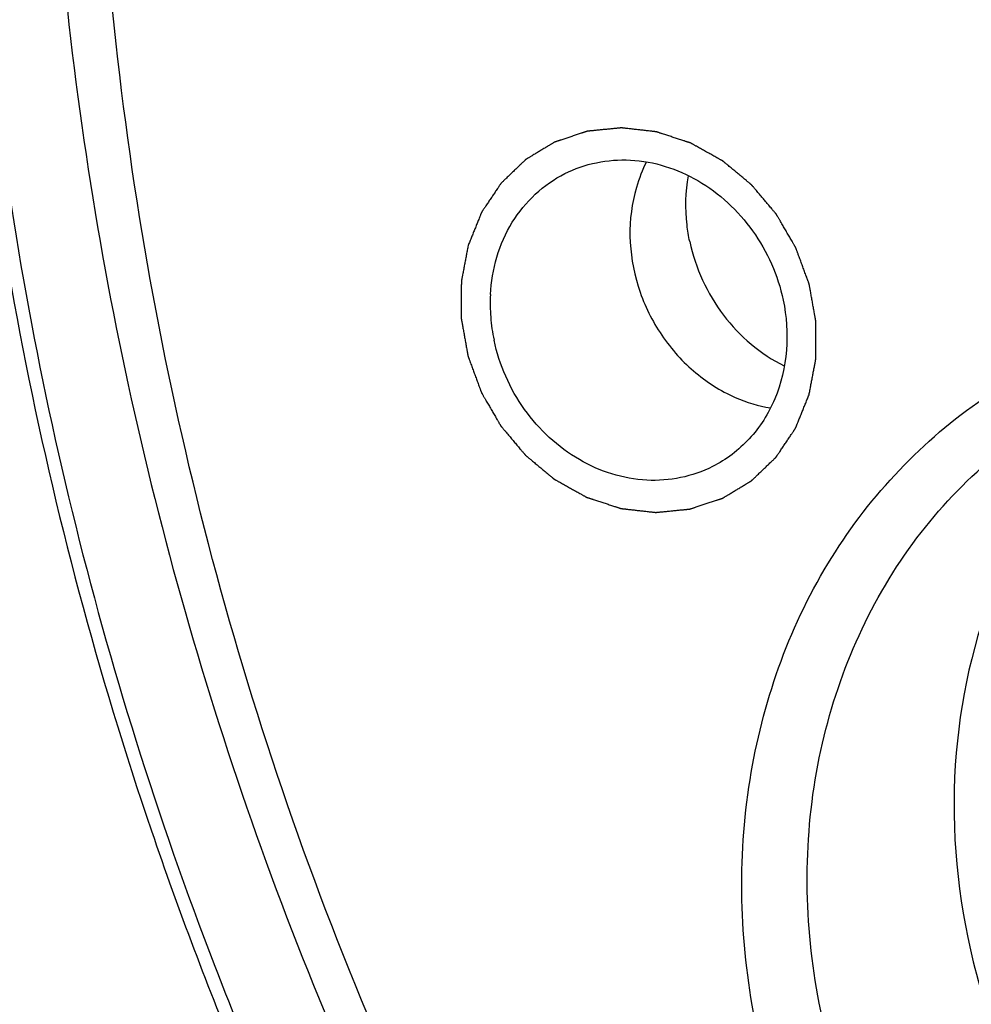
# Model space of a CAD drawing. Header units: millimetres. Extents: x 0 to 420, y 0 to 297.
# Tile 5 of 108: x 31.37 to 38.62, y 38.47 to 45.97. Entities that reach past the tile are written whole.
import ezdxf

# ---------------------------------------------------------------- set-up
doc = ezdxf.new("R2010")
doc.units = ezdxf.units.MM
doc.header["$LTSCALE"] = 23.1
doc.layers.add('NOS-TELESO', color=7, linetype='CONTINUOUS')
doc.layers.add('PRIR-VSTUP', color=7, linetype='CONTINUOUS')

msp = doc.modelspace()

# ---------------------------------------------------------------- linework, layer by layer
at = {"layer": 'NOS-TELESO', "color": 7, "linetype": 'Continuous'}
for points, knots in [([(45.87826, 19.42538), (45.03404, 19.79466), (43.37058, 20.62078), (40.18379, 22.59733), (36.51438, 25.64938), (33.41971, 29.32618), (31.33572, 32.57682), (29.98261, 35.15173), (28.85714, 37.83165), (27.96992, 40.59113), (27.32953, 43.40368), (26.94217, 46.24237), (26.81164, 49.08), (26.93928, 51.88937), (27.32402, 54.64351), (27.96231, 57.31597), (28.84819, 59.88101), (29.97335, 62.31389), (31.32711, 64.59107), (32.8966, 66.69044), (34.66679, 68.59156), (36.62063, 70.27586), (38.73924, 71.72688), (41.00203, 72.93043), (43.387, 73.87478), (45.87089, 74.5508), (48.42954, 74.95202), (51.03808, 75.0747), (53.67121, 74.91786), (56.30358, 74.4832), (58.90952, 73.77526), (60.60256, 73.12954), (61.43632, 72.76483)], [0, 0, 0, 0, 0.031601, 0.063577, 0.1284542, 0.1943246, 0.2275073, 0.2607405, 0.2939514, 0.3270683, 0.360022, 0.392749, 0.4251932, 0.4573079, 0.4890579, 0.5204211, 0.5513897, 0.5819711, 0.6121879, 0.6420782, 0.6716937, 0.7010984, 0.7303659, 0.7595761, 0.7888116, 0.8181536, 0.8476787, 0.8774549, 0.9075391, 0.9379747, 0.9687906, 1, 1, 1, 1]), ([(45.93953, 19.16833), (44.67038, 19.72349), (42.1883, 21.02977), (38.74802, 23.49862), (35.62525, 26.44358), (32.88603, 29.80183), (30.97015, 32.8865), (29.67991, 35.49), (28.56002, 38.16669), (27.48944, 41.62287), (26.87697, 45.17418), (26.67384, 48.02118), (26.66216, 50.83539), (27.00152, 54.30185), (27.97591, 58.30829), (29.49617, 62.0618), (31.20073, 64.92532), (32.79993, 67.00583), (34.10639, 68.45094), (35.51715, 69.77824), (37.02484, 70.98083), (38.62131, 72.05218), (39.73983, 72.67547), (40.3103, 72.96311)], [0, 0, 0, 0, 0.0624995, 0.1260542, 0.1904955, 0.2555886, 0.3210514, 0.3538423, 0.3866093, 0.4518829, 0.5166108, 0.5487059, 0.5805733, 0.6435017, 0.7053117, 0.7659731, 0.825553, 0.8550083, 0.8842623, 0.913349, 0.9423063, 0.9711755, 1, 1, 1, 1]), ([(44.53393, 69.50931), (44.0056, 69.32023), (42.96506, 68.89642), (41.46522, 68.12812), (40.03595, 67.23207), (38.68573, 66.21359), (37.42231, 65.07849), (35.85855, 63.41366), (34.15495, 61.0672), (32.57347, 57.91906), (31.4806, 54.50056), (30.99933, 51.50463), (30.87332, 49.05403), (30.92235, 46.56103), (31.31531, 43.43208), (32.13422, 40.37082), (33.03495, 37.99176), (34.09562, 35.67182), (35.70574, 32.91726), (38.05052, 29.91531), (40.75553, 27.28427), (43.75819, 25.08555), (45.9355, 23.93024), (47.05003, 23.44272)], [0, 0, 0, 0, 0.0289415, 0.057862, 0.0868108, 0.1158362, 0.1449845, 0.1742986, 0.2335218, 0.2937961, 0.355253, 0.4179113, 0.4496873, 0.4817217, 0.5464186, 0.6117817, 0.6446349, 0.6775345, 0.7432627, 0.8086617, 0.8734153, 0.9372584, 1, 1, 1, 1]), ([(42.39423, 68.51223), (41.44021, 68.03119), (39.60292, 66.90504), (37.15269, 64.77839), (35.05375, 62.25705), (33.35112, 59.39622), (32.07954, 56.25707), (31.26478, 52.90676), (30.98097, 50.00792), (30.99074, 47.65454), (31.16061, 45.27373), (31.67278, 42.30395), (32.56806, 39.41372), (33.50456, 37.17534), (34.58353, 34.99816), (36.18569, 32.41861), (38.47636, 29.61027), (41.08778, 27.14754), (43.96471, 25.08297), (46.04035, 23.9906), (47.10168, 23.52634)], [0, 0, 0, 0, 0.0576528, 0.1156569, 0.174328, 0.2339165, 0.2945867, 0.3564056, 0.419343, 0.451215, 0.4833148, 0.548052, 0.613335, 0.6461067, 0.6789023, 0.7443746, 0.809477, 0.8739276, 0.9374915, 1, 1, 1, 1])]:
    msp.add_open_spline(points, degree=3, knots=knots, dxfattribs=at)
at = {"layer": 'PRIR-VSTUP', "color": 7, "linetype": 'Continuous'}
for centre, radius, start, end in [((36.27123, 43.8056), 1.31326, 177.022386, 184.521247), ((36.31931, 43.80892), 1.36145, 184.501066, 191.977285)]:
    msp.add_arc(centre, radius, start, end, dxfattribs=at)
for points, knots in [([(47.39711, 24.47693), (46.25369, 24.97709), (44.024, 26.17608), (40.97539, 28.48283), (38.26477, 31.25556), (35.96399, 34.42056), (34.13277, 37.89461), (32.81922, 41.58652), (32.05806, 45.39955), (31.86995, 49.2337), (32.26095, 52.98826), (33.22227, 56.5641), (34.73035, 59.86601), (36.74698, 62.80501), (39.21954, 65.30077), (42.08246, 67.28436), (45.25646, 68.70058), (47.51364, 69.23859), (48.65762, 69.40403)], [0, 0, 0, 0, 0.0630998, 0.1273716, 0.19259, 0.2584324, 0.3245238, 0.3904662, 0.4558749, 0.5204131, 0.5838244, 0.6459613, 0.706806, 0.7664808, 0.8252419, 0.8834562, 0.941559, 1, 1, 1, 1]), ([(42.44709, 68.41792), (41.52068, 67.91681), (39.74063, 66.75617), (37.37846, 64.59691), (35.36556, 62.06009), (33.1871, 58.22074), (31.54986, 52.73238), (31.46398, 45.7315), (33.21298, 38.79934), (36.65439, 32.48274), (41.51089, 27.28102), (45.52488, 24.78891), (47.62847, 23.86875)], [0, 0, 0, 0, 0.0577404, 0.1158829, 0.1747284, 0.2345109, 0.3570658, 0.4839606, 0.613914, 0.7447713, 0.8741299, 1, 1, 1, 1]), ([(37.38753, 43.111), (37.38969, 43.12238), (37.394, 43.14513), (37.40047, 43.17927), (37.40695, 43.21341), (37.41342, 43.24755), (37.41881, 43.276), (37.42312, 43.29876), (37.42636, 43.31583), (37.42906, 43.33005), (37.43121, 43.34143), (37.43283, 43.34996), (37.43445, 43.3585), (37.4358, 43.36561), (37.43688, 43.3713), (37.43755, 43.37486), (37.43809, 43.3777), (37.43849, 43.37983), (37.43883, 43.38161), (37.43907, 43.38286), (37.43919, 43.38357), (37.43933, 43.3841), (37.43929, 43.38466), (37.43931, 43.3854), (37.4393, 43.38669), (37.43931, 43.38854), (37.43931, 43.39077), (37.43931, 43.39373), (37.43932, 43.39743), (37.43932, 43.40335), (37.43933, 43.41076), (37.43934, 43.41964), (37.43935, 43.42853), (37.43937, 43.44038), (37.43939, 43.45519), (37.43941, 43.47296), (37.43943, 43.49665), (37.43947, 43.52627), (37.4395, 43.55589), (37.43953, 43.57959), (37.43955, 43.59736), (37.43957, 43.61217), (37.43958, 43.62402), (37.43959, 43.6329), (37.4396, 43.64179), (37.43961, 43.64919), (37.43962, 43.65512), (37.43962, 43.65882), (37.43963, 43.66178), (37.43963, 43.664), (37.43963, 43.66585), (37.43964, 43.66715), (37.43963, 43.66789), (37.43966, 43.66844), (37.43953, 43.669), (37.43941, 43.66974), (37.43917, 43.67104), (37.43884, 43.67289), (37.43844, 43.67512), (37.4379, 43.67808), (37.43724, 43.68179), (37.43617, 43.68772), (37.43484, 43.69514), (37.43324, 43.70404), (37.43165, 43.71294), (37.42952, 43.7248), (37.42686, 43.73963), (37.42366, 43.75743), (37.4194, 43.78116), (37.41408, 43.81082), (37.40875, 43.84048), (37.40449, 43.86421), (37.4013, 43.882), (37.39863, 43.89683), (37.3965, 43.9087), (37.39491, 43.9176), (37.39331, 43.9265), (37.39198, 43.93391), (37.39091, 43.93984), (37.39025, 43.94355), (37.38971, 43.94652), (37.38932, 43.94874), (37.38898, 43.95059), (37.38875, 43.95189), (37.38861, 43.95263), (37.38855, 43.95319), (37.38831, 43.95373), (37.38805, 43.95446), (37.38758, 43.95573), (37.38691, 43.95755), (37.38611, 43.95973), (37.38503, 43.96264), (37.3837, 43.96627), (37.38155, 43.97208), (37.37887, 43.97935), (37.37566, 43.98807), (37.37245, 43.99679), (37.36816, 44.00842), (37.3628, 44.02295), (37.35638, 44.04039), (37.34781, 44.06364), (37.33709, 44.09271), (37.32638, 44.12178), (37.31781, 44.14503), (37.31138, 44.16247), (37.30602, 44.17701), (37.30174, 44.18863), (37.29852, 44.19735), (37.29531, 44.20607), (37.29263, 44.21334), (37.29049, 44.21915), (37.28915, 44.22279), (37.28808, 44.22569), (37.28728, 44.22787), (37.2866, 44.22969), (37.28614, 44.23096), (37.28586, 44.23168), (37.28569, 44.23225), (37.28537, 44.23272), (37.285, 44.23339), (37.28433, 44.23454), (37.28337, 44.23619), (37.28222, 44.23816), (37.28069, 44.2408), (37.27877, 44.24409), (37.27571, 44.24936), (37.27188, 44.25595), (37.26729, 44.26385), (37.26269, 44.27176), (37.25656, 44.2823), (37.2489, 44.29547), (37.23971, 44.31128), (37.22746, 44.33236), (37.21214, 44.35871), (37.19682, 44.38506), (37.18456, 44.40614), (37.17537, 44.42195), (37.16771, 44.43512), (37.16158, 44.44566), (37.15699, 44.45357), (37.15239, 44.46147), (37.14856, 44.46806), (37.1455, 44.47333), (37.14358, 44.47662), (37.14205, 44.47926), (37.1409, 44.48123), (37.13994, 44.48288), (37.13928, 44.48404), (37.13889, 44.48469), (37.13863, 44.4852), (37.13823, 44.48562), (37.13776, 44.4862), (37.1369, 44.48721), (37.13568, 44.48866), (37.13422, 44.49039), (37.13227, 44.49271), (37.12984, 44.4956), (37.12594, 44.50023), (37.12107, 44.50602), (37.11522, 44.51297), (37.10938, 44.51991), (37.10159, 44.52917), (37.09184, 44.54075), (37.08015, 44.55464), (37.06457, 44.57316), (37.04508, 44.59631), (37.0256, 44.61946), (37.01001, 44.63798), (36.99832, 44.65187), (36.98858, 44.66345), (36.98078, 44.67271), (36.97494, 44.67965), (36.96909, 44.6866), (36.96422, 44.69239), (36.96033, 44.69702), (36.95789, 44.69991), (36.95594, 44.70222), (36.95448, 44.70396), (36.95326, 44.70541), (36.95241, 44.70642), (36.95192, 44.70699), (36.95158, 44.70746), (36.95112, 44.70779), (36.95056, 44.70827), (36.94955, 44.7091), (36.94812, 44.71029), (36.9464, 44.71172), (36.94411, 44.71363), (36.94125, 44.71602), (36.93667, 44.71983), (36.93094, 44.7246), (36.92407, 44.73032), (36.9172, 44.73604), (36.90803, 44.74367), (36.89658, 44.7532), (36.88284, 44.76464), (36.86451, 44.7799), (36.8416, 44.79897), (36.8187, 44.81804), (36.80037, 44.8333), (36.78663, 44.84474), (36.77517, 44.85428), (36.76601, 44.8619), (36.75914, 44.86763), (36.75227, 44.87335), (36.74654, 44.87811), (36.74196, 44.88193), (36.73909, 44.88431), (36.7368, 44.88622), (36.73509, 44.88765), (36.73365, 44.88884), (36.73265, 44.88968), (36.73208, 44.89015), (36.73167, 44.89054), (36.73116, 44.89078), (36.73052, 44.89115), (36.72938, 44.89177), (36.72776, 44.89268), (36.72582, 44.89377), (36.72322, 44.89521), (36.71998, 44.89702), (36.7148, 44.89992), (36.70831, 44.90353), (36.70053, 44.90788), (36.69276, 44.91222), (36.68238, 44.91801), (36.66942, 44.92524), (36.65386, 44.93392), (36.63312, 44.9455), (36.60719, 44.95997), (36.58126, 44.97444), (36.56052, 44.98602), (36.54496, 44.9947), (36.53199, 45.00194), (36.52162, 45.00773), (36.51384, 45.01207), (36.50606, 45.01641), (36.49958, 45.02003), (36.4944, 45.02292), (36.49115, 45.02473), (36.48856, 45.02618), (36.48662, 45.02727), (36.485, 45.02817), (36.48386, 45.02881), (36.48321, 45.02916), (36.48273, 45.02947), (36.48222, 45.02959), (36.48154, 45.02983), (36.48036, 45.0302), (36.47867, 45.03076), (36.47664, 45.03142), (36.47393, 45.0323), (36.47055, 45.0334), (36.46514, 45.03517), (36.45838, 45.03737), (36.45026, 45.04001), (36.44214, 45.04266), (36.43132, 45.04618), (36.41779, 45.05059), (36.40156, 45.05588), (36.37991, 45.06293), (36.35285, 45.07175), (36.3258, 45.08056), (36.30415, 45.08761), (36.28792, 45.0929), (36.27439, 45.09731), (36.26356, 45.10084), (36.25545, 45.10348), (36.24733, 45.10612), (36.24057, 45.10833), (36.23515, 45.11009), (36.23177, 45.11119), (36.22907, 45.11207), (36.22704, 45.11274), (36.22535, 45.11328), (36.22416, 45.11368), (36.22348, 45.11388), (36.22298, 45.11409), (36.22246, 45.11411), (36.22177, 45.1142), (36.22056, 45.11433), (36.21884, 45.11453), (36.21677, 45.11476), (36.21401, 45.11507), (36.21056, 45.11546), (36.20504, 45.11609), (36.19815, 45.11687), (36.18987, 45.1178), (36.18159, 45.11874), (36.17056, 45.11999), (36.15676, 45.12155), (36.14021, 45.12342), (36.11814, 45.12592), (36.09055, 45.12904), (36.06296, 45.13216), (36.04089, 45.13466), (36.02433, 45.13653), (36.01054, 45.13809), (35.9995, 45.13934), (35.99123, 45.14028), (35.98295, 45.14121), (35.97605, 45.14199), (35.97054, 45.14262), (35.96709, 45.14301), (35.96433, 45.14332), (35.96226, 45.14355), (35.96053, 45.14375), (35.95933, 45.14389), (35.95864, 45.14395), (35.95812, 45.14405), (35.95761, 45.14396), (35.95694, 45.14391), (35.95575, 45.14378), (35.95406, 45.14362), (35.95203, 45.14342), (35.94932, 45.14315), (35.94594, 45.14281), (35.94052, 45.14227), (35.93376, 45.1416), (35.92564, 45.14079), (35.91751, 45.13998), (35.90669, 45.13891), (35.89315, 45.13756), (35.87691, 45.13595), (35.85525, 45.13379), (35.82818, 45.1311), (35.80111, 45.12841), (35.77945, 45.12626), (35.76321, 45.12464), (35.74968, 45.1233), (35.73885, 45.12222), (35.73073, 45.12142), (35.7226, 45.12061), (35.71584, 45.11994), (35.71042, 45.1194), (35.70704, 45.11906), (35.70433, 45.11879), (35.7023, 45.11859), (35.70061, 45.11842), (35.69942, 45.11831), (35.69875, 45.11823), (35.69824, 45.11822), (35.69776, 45.11802), (35.6971, 45.11781), (35.69597, 45.11743), (35.69435, 45.1169), (35.6924, 45.11625), (35.68981, 45.11539), (35.68656, 45.11432), (35.68137, 45.11259), (35.67488, 45.11044), (35.66709, 45.10786), (35.65931, 45.10528), (35.64892, 45.10184), (35.63595, 45.09754), (35.62037, 45.09238), (35.59961, 45.0855), (35.57365, 45.0769), (35.54769, 45.0683), (35.52693, 45.06142), (35.51135, 45.05626), (35.49838, 45.05195), (35.48799, 45.04851), (35.48021, 45.04593), (35.47242, 45.04335), (35.46593, 45.0412), (35.46074, 45.03948), (35.4575, 45.03841), (35.4549, 45.03755), (35.45295, 45.0369), (35.45133, 45.03636), (35.45019, 45.03599), (35.44955, 45.03577), (35.44904, 45.03564), (35.44863, 45.03534), (35.44805, 45.03501), (35.44705, 45.03439), (35.44562, 45.03353), (35.4439, 45.03249), (35.4416, 45.0311), (35.43873, 45.02936), (35.43414, 45.02659), (35.42841, 45.02312), (35.42152, 45.01895), (35.41464, 45.01479), (35.40546, 45.00923), (35.39399, 45.00229), (35.38022, 44.99396), (35.36187, 44.98286), (35.33892, 44.96897), (35.31597, 44.95509), (35.29762, 44.94398), (35.28385, 44.93565), (35.27238, 44.92871), (35.2632, 44.92316), (35.25632, 44.91899), (35.24943, 44.91483), (35.2437, 44.91136), (35.23911, 44.90858), (35.23624, 44.90685), (35.23394, 44.90546), (35.23222, 44.90442), (35.23079, 44.90355), (35.22978, 44.90294), (35.22922, 44.90259), (35.22876, 44.90236), (35.22842, 44.90198), (35.22792, 44.90152), (35.22707, 44.90069), (35.22585, 44.89952), (35.22439, 44.89812), (35.22243, 44.89624), (35.21999, 44.8939), (35.21608, 44.89015), (35.2112, 44.88547), (35.20534, 44.87985), (35.19948, 44.87423), (35.19167, 44.86673), (35.1819, 44.85737), (35.17018, 44.84612), (35.15456, 44.83113), (35.13502, 44.8124), (35.11549, 44.79366), (35.09986, 44.77867), (35.08814, 44.76743), (35.07838, 44.75806), (35.07056, 44.75057), (35.0647, 44.74495), (35.05884, 44.73932), (35.05396, 44.73464), (35.05005, 44.73089), (35.04761, 44.72855), (35.04566, 44.72668), (35.04419, 44.72527), (35.04297, 44.7241), (35.04211, 44.72328), (35.04164, 44.72281), (35.04124, 44.72248), (35.04098, 44.72203), (35.04059, 44.72146), (35.03992, 44.72046), (35.03896, 44.71903), (35.0378, 44.71731), (35.03627, 44.71503), (35.03434, 44.71217), (35.03127, 44.70759), (35.02742, 44.70187), (35.02281, 44.69501), (35.0182, 44.68815), (35.01205, 44.679), (35.00436, 44.66756), (34.99513, 44.65383), (34.98283, 44.63553), (34.96746, 44.61265), (34.95208, 44.58978), (34.93978, 44.57148), (34.93055, 44.55775), (34.92286, 44.54631), (34.91671, 44.53716), (34.9121, 44.5303), (34.90749, 44.52344), (34.90364, 44.51772), (34.90057, 44.51314), (34.89864, 44.51028), (34.89711, 44.50799), (34.89595, 44.50628), (34.895, 44.50485), (34.89432, 44.50385), (34.89394, 44.50327), (34.89362, 44.50287), (34.89345, 44.50234), (34.89317, 44.50168), (34.89271, 44.50051), (34.89203, 44.49885), (34.89122, 44.49685), (34.89014, 44.49419), (34.8888, 44.49086), (34.88664, 44.48553), (34.88395, 44.47887), (34.88071, 44.47088), (34.87748, 44.46289), (34.87317, 44.45224), (34.86778, 44.43892), (34.86131, 44.42294), (34.85269, 44.40163), (34.84191, 44.375), (34.82898, 44.34303), (34.81604, 44.31107), (34.80311, 44.27911), (34.79448, 44.2578), (34.79017, 44.24714)], [0, 0, 0, 0, 0.0078125, 0.015625, 0.0234375, 0.03125, 0.0390625, 0.0429688, 0.046875, 0.0507812, 0.0527344, 0.0546875, 0.0566406, 0.0585938, 0.0595703, 0.0605469, 0.0610352, 0.0615234, 0.0620117, 0.0622559, 0.0623779, 0.0625, 0.0626221, 0.0627441, 0.0629883, 0.0634766, 0.0639648, 0.0644531, 0.0654297, 0.0664062, 0.0683594, 0.0703125, 0.0722656, 0.0742188, 0.078125, 0.0820312, 0.0859375, 0.09375, 0.1015625, 0.1054688, 0.109375, 0.1132812, 0.1152344, 0.1171875, 0.1191406, 0.1210938, 0.1220703, 0.1230469, 0.1235352, 0.1240234, 0.1245117, 0.1247559, 0.1248779, 0.125, 0.1251221, 0.1252441, 0.1254883, 0.1259766, 0.1264648, 0.1269531, 0.1279297, 0.1289062, 0.1308594, 0.1328125, 0.1347656, 0.1367188, 0.140625, 0.1445312, 0.1484375, 0.15625, 0.1640625, 0.1679688, 0.171875, 0.1757812, 0.1777344, 0.1796875, 0.1816406, 0.1835938, 0.1845703, 0.1855469, 0.1860352, 0.1865234, 0.1870117, 0.1872559, 0.1873779, 0.1875, 0.1876221, 0.1877441, 0.1879883, 0.1884766, 0.1889648, 0.1894531, 0.1904297, 0.1914062, 0.1933594, 0.1953125, 0.1972656, 0.1992188, 0.203125, 0.2070312, 0.2109375, 0.21875, 0.2265625, 0.2304688, 0.234375, 0.2382812, 0.2402344, 0.2421875, 0.2441406, 0.2460938, 0.2470703, 0.2480469, 0.2485352, 0.2490234, 0.2495117, 0.2497559, 0.2498779, 0.25, 0.2501221, 0.2502441, 0.2504883, 0.2509766, 0.2514648, 0.2519531, 0.2529297, 0.2539062, 0.2558594, 0.2578125, 0.2597656, 0.2617188, 0.265625, 0.2695312, 0.2734375, 0.28125, 0.2890625, 0.2929688, 0.296875, 0.3007812, 0.3027344, 0.3046875, 0.3066406, 0.3085938, 0.3095703, 0.3105469, 0.3110352, 0.3115234, 0.3120117, 0.3122559, 0.3123779, 0.3125, 0.3126221, 0.3127441, 0.3129883, 0.3134766, 0.3139648, 0.3144531, 0.3154297, 0.3164062, 0.3183594, 0.3203125, 0.3222656, 0.3242188, 0.328125, 0.3320312, 0.3359375, 0.34375, 0.3515625, 0.3554688, 0.359375, 0.3632812, 0.3652344, 0.3671875, 0.3691406, 0.3710938, 0.3720703, 0.3730469, 0.3735352, 0.3740234, 0.3745117, 0.3747559, 0.3748779, 0.375, 0.3751221, 0.3752441, 0.3754883, 0.3759766, 0.3764648, 0.3769531, 0.3779297, 0.3789062, 0.3808594, 0.3828125, 0.3847656, 0.3867188, 0.390625, 0.3945312, 0.3984375, 0.40625, 0.4140625, 0.4179688, 0.421875, 0.4257812, 0.4277344, 0.4296875, 0.4316406, 0.4335938, 0.4345703, 0.4355469, 0.4360352, 0.4365234, 0.4370117, 0.4372559, 0.4373779, 0.4375, 0.4376221, 0.4377441, 0.4379883, 0.4384766, 0.4389648, 0.4394531, 0.4404297, 0.4414062, 0.4433594, 0.4453125, 0.4472656, 0.4492188, 0.453125, 0.4570312, 0.4609375, 0.46875, 0.4765625, 0.4804688, 0.484375, 0.4882812, 0.4902344, 0.4921875, 0.4941406, 0.4960938, 0.4970703, 0.4980469, 0.4985352, 0.4990234, 0.4995117, 0.4997559, 0.4998779, 0.5, 0.5001221, 0.5002441, 0.5004883, 0.5009766, 0.5014648, 0.5019531, 0.5029297, 0.5039062, 0.5058594, 0.5078125, 0.5097656, 0.5117188, 0.515625, 0.5195312, 0.5234375, 0.53125, 0.5390625, 0.5429688, 0.546875, 0.5507812, 0.5527344, 0.5546875, 0.5566406, 0.5585938, 0.5595703, 0.5605469, 0.5610352, 0.5615234, 0.5620117, 0.5622559, 0.5623779, 0.5625, 0.5626221, 0.5627441, 0.5629883, 0.5634766, 0.5639648, 0.5644531, 0.5654297, 0.5664062, 0.5683594, 0.5703125, 0.5722656, 0.5742188, 0.578125, 0.5820312, 0.5859375, 0.59375, 0.6015625, 0.6054688, 0.609375, 0.6132812, 0.6152344, 0.6171875, 0.6191406, 0.6210938, 0.6220703, 0.6230469, 0.6235352, 0.6240234, 0.6245117, 0.6247559, 0.6248779, 0.625, 0.6251221, 0.6252441, 0.6254883, 0.6259766, 0.6264648, 0.6269531, 0.6279297, 0.6289062, 0.6308594, 0.6328125, 0.6347656, 0.6367188, 0.640625, 0.6445312, 0.6484375, 0.65625, 0.6640625, 0.6679688, 0.671875, 0.6757812, 0.6777344, 0.6796875, 0.6816406, 0.6835938, 0.6845703, 0.6855469, 0.6860352, 0.6865234, 0.6870117, 0.6872559, 0.6873779, 0.6875, 0.6876221, 0.6877441, 0.6879883, 0.6884766, 0.6889648, 0.6894531, 0.6904297, 0.6914062, 0.6933594, 0.6953125, 0.6972656, 0.6992188, 0.703125, 0.7070312, 0.7109375, 0.71875, 0.7265625, 0.7304688, 0.734375, 0.7382812, 0.7402344, 0.7421875, 0.7441406, 0.7460938, 0.7470703, 0.7480469, 0.7485352, 0.7490234, 0.7495117, 0.7497559, 0.7498779, 0.75, 0.7501221, 0.7502441, 0.7504883, 0.7509766, 0.7514648, 0.7519531, 0.7529297, 0.7539062, 0.7558594, 0.7578125, 0.7597656, 0.7617188, 0.765625, 0.7695312, 0.7734375, 0.78125, 0.7890625, 0.7929688, 0.796875, 0.8007812, 0.8027344, 0.8046875, 0.8066406, 0.8085938, 0.8095703, 0.8105469, 0.8110352, 0.8115234, 0.8120117, 0.8122559, 0.8123779, 0.8125, 0.8126221, 0.8127441, 0.8129883, 0.8134766, 0.8139648, 0.8144531, 0.8154297, 0.8164062, 0.8183594, 0.8203125, 0.8222656, 0.8242188, 0.828125, 0.8320312, 0.8359375, 0.84375, 0.8515625, 0.8554688, 0.859375, 0.8632812, 0.8652344, 0.8671875, 0.8691406, 0.8710938, 0.8720703, 0.8730469, 0.8735352, 0.8740234, 0.8745117, 0.8747559, 0.8748779, 0.875, 0.8751221, 0.8752441, 0.8754883, 0.8759766, 0.8764648, 0.8769531, 0.8779297, 0.8789062, 0.8808594, 0.8828125, 0.8847656, 0.8867188, 0.890625, 0.8945312, 0.8984375, 0.90625, 0.9140625, 0.9179688, 0.921875, 0.9257812, 0.9277344, 0.9296875, 0.9316406, 0.9335938, 0.9345703, 0.9355469, 0.9360352, 0.9365234, 0.9370117, 0.9372559, 0.9373779, 0.9375, 0.9376221, 0.9377441, 0.9379883, 0.9384766, 0.9389648, 0.9394531, 0.9404297, 0.9414062, 0.9433594, 0.9453125, 0.9472656, 0.9492188, 0.953125, 0.9570312, 0.9609375, 0.96875, 0.9765625, 0.984375, 0.9921875, 1, 1, 1, 1]), ([(35.52604, 44.79517), (35.6781, 44.87185), (36.03934, 44.94387), (36.57007, 44.77215), (36.99161, 44.37987), (37.15033, 44.01978), (37.19021, 43.83175)], [0, 0, 0, 0, 0.233193, 0.4782722, 0.7368049, 1, 1, 1, 1]), ([(34.95974, 43.87382), (34.96984, 44.06538), (35.07554, 44.4421), (35.36387, 44.7134), (35.52604, 44.79517)], [0, 0, 0, 0, 0.5136699, 1, 1, 1, 1]), ([(36.47845, 44.27816), (36.46962, 44.31978), (36.4425, 44.48533), (36.44635, 44.65624), (36.46836, 44.77943)], [0, 0, 0, 0, 0.2537232, 1, 1, 1, 1]), ([(36.07159, 44.68944), (36.03699, 44.56748), (36.00448, 44.32215), (36.0676, 43.93246), (36.23721, 43.57356), (36.4965, 43.27674), (36.79498, 43.08801), (37.00255, 43.02569), (37.09322, 43.01031)], [0, 0, 0, 0, 0.1734101, 0.3468202, 0.5202304, 0.6936405, 0.8670506, 1, 1, 1, 1]), ([(36.47845, 44.27816), (36.52112, 44.07695), (36.69584, 43.69359), (37.01829, 43.41972), (37.19842, 43.33035)], [0, 0, 0, 0, 0.5056472, 1, 1, 1, 1]), ([(34.79017, 44.24714), (34.78802, 44.23576), (34.7837, 44.21301), (34.77723, 44.17887), (34.77076, 44.14473), (34.76429, 44.11059), (34.7589, 44.08214), (34.75458, 44.05938), (34.75135, 44.04231), (34.74865, 44.02809), (34.74649, 44.01671), (34.74487, 44.00818), (34.74326, 43.99964), (34.74191, 43.99253), (34.74083, 43.98684), (34.74016, 43.98328), (34.73962, 43.98044), (34.73921, 43.97831), (34.73888, 43.97653), (34.73863, 43.97528), (34.73851, 43.97457), (34.73837, 43.97404), (34.73841, 43.97348), (34.7384, 43.97274), (34.7384, 43.97145), (34.7384, 43.9696), (34.7384, 43.96737), (34.73839, 43.96441), (34.73839, 43.96071), (34.73838, 43.95479), (34.73837, 43.94738), (34.73836, 43.9385), (34.73835, 43.92961), (34.73834, 43.91776), (34.73832, 43.90295), (34.7383, 43.88518), (34.73827, 43.86149), (34.73824, 43.83187), (34.7382, 43.80225), (34.73817, 43.77855), (34.73815, 43.76078), (34.73814, 43.74597), (34.73812, 43.73412), (34.73811, 43.72524), (34.7381, 43.71635), (34.73809, 43.70895), (34.73809, 43.70302), (34.73808, 43.69932), (34.73808, 43.69636), (34.73807, 43.69414), (34.73808, 43.69229), (34.73807, 43.69099), (34.73808, 43.69025), (34.73804, 43.6897), (34.73818, 43.68914), (34.7383, 43.6884), (34.73854, 43.6871), (34.73887, 43.68525), (34.73927, 43.68302), (34.7398, 43.68006), (34.74047, 43.67635), (34.74153, 43.67042), (34.74286, 43.663), (34.74446, 43.6541), (34.74606, 43.6452), (34.74819, 43.63334), (34.75085, 43.61851), (34.75404, 43.60071), (34.7583, 43.57698), (34.76363, 43.54732), (34.76895, 43.51766), (34.77321, 43.49393), (34.77641, 43.47614), (34.77907, 43.46131), (34.7812, 43.44944), (34.7828, 43.44054), (34.7844, 43.43164), (34.78573, 43.42423), (34.78679, 43.4183), (34.78746, 43.41459), (34.78799, 43.41162), (34.78839, 43.4094), (34.78873, 43.40755), (34.78895, 43.40625), (34.7891, 43.40551), (34.78916, 43.40495), (34.7894, 43.40441), (34.78965, 43.40368), (34.79013, 43.40241), (34.79079, 43.40059), (34.7916, 43.39841), (34.79267, 43.3955), (34.79401, 43.39187), (34.79615, 43.38606), (34.79883, 43.37879), (34.80204, 43.37007), (34.80526, 43.36135), (34.80954, 43.34972), (34.8149, 43.33519), (34.82133, 43.31775), (34.8299, 43.2945), (34.84061, 43.26543), (34.85133, 43.23636), (34.8599, 43.21311), (34.86632, 43.19567), (34.87168, 43.18113), (34.87597, 43.16951), (34.87918, 43.16079), (34.88239, 43.15207), (34.88507, 43.1448), (34.88721, 43.13899), (34.88855, 43.13535), (34.88963, 43.13245), (34.89043, 43.13027), (34.8911, 43.12845), (34.89156, 43.12718), (34.89184, 43.12646), (34.89201, 43.12589), (34.89233, 43.12542), (34.8927, 43.12475), (34.89338, 43.1236), (34.89433, 43.12195), (34.89548, 43.11998), (34.89701, 43.11734), (34.89893, 43.11405), (34.90199, 43.10878), (34.90582, 43.10219), (34.91042, 43.09429), (34.91501, 43.08638), (34.92114, 43.07584), (34.9288, 43.06267), (34.93799, 43.04686), (34.95025, 43.02578), (34.96557, 42.99943), (34.98089, 42.97308), (34.99314, 42.952), (35.00233, 42.93619), (35.00999, 42.92302), (35.01612, 42.91248), (35.02072, 42.90457), (35.02531, 42.89667), (35.02914, 42.89008), (35.03221, 42.88481), (35.03412, 42.88152), (35.03565, 42.87888), (35.0368, 42.87691), (35.03776, 42.87526), (35.03843, 42.8741), (35.03882, 42.87345), (35.03908, 42.87294), (35.03947, 42.87252), (35.03995, 42.87194), (35.04081, 42.87093), (35.04202, 42.86948), (35.04348, 42.86775), (35.04543, 42.86543), (35.04787, 42.86254), (35.05176, 42.85791), (35.05663, 42.85212), (35.06248, 42.84517), (35.06833, 42.83823), (35.07612, 42.82897), (35.08586, 42.81739), (35.09755, 42.8035), (35.11314, 42.78498), (35.13262, 42.76183), (35.15211, 42.73868), (35.16769, 42.72016), (35.17938, 42.70627), (35.18913, 42.69469), (35.19692, 42.68543), (35.20277, 42.67849), (35.20861, 42.67154), (35.21348, 42.66575), (35.21738, 42.66112), (35.21981, 42.65823), (35.22176, 42.65592), (35.22322, 42.65418), (35.22444, 42.65273), (35.22529, 42.65172), (35.22579, 42.65115), (35.22613, 42.65068), (35.22658, 42.65035), (35.22715, 42.64987), (35.22815, 42.64904), (35.22958, 42.64785), (35.2313, 42.64642), (35.23359, 42.64451), (35.23645, 42.64212), (35.24104, 42.63831), (35.24676, 42.63354), (35.25364, 42.62782), (35.26051, 42.6221), (35.26967, 42.61447), (35.28112, 42.60494), (35.29487, 42.59349), (35.31319, 42.57824), (35.3361, 42.55917), (35.35901, 42.5401), (35.37733, 42.52484), (35.39108, 42.5134), (35.40253, 42.50386), (35.41169, 42.49624), (35.41857, 42.49051), (35.42544, 42.48479), (35.43116, 42.48003), (35.43575, 42.47621), (35.43861, 42.47383), (35.4409, 42.47192), (35.44262, 42.47049), (35.44405, 42.4693), (35.44505, 42.46846), (35.44563, 42.46799), (35.44604, 42.4676), (35.44654, 42.46736), (35.44719, 42.46699), (35.44833, 42.46637), (35.44994, 42.46546), (35.45189, 42.46437), (35.45448, 42.46293), (35.45772, 42.46112), (35.46291, 42.45822), (35.46939, 42.45461), (35.47717, 42.45026), (35.48495, 42.44592), (35.49532, 42.44013), (35.50829, 42.4329), (35.52384, 42.42422), (35.54459, 42.41264), (35.57052, 42.39817), (35.59645, 42.3837), (35.61719, 42.37212), (35.63275, 42.36344), (35.64571, 42.3562), (35.65608, 42.35041), (35.66386, 42.34607), (35.67164, 42.34173), (35.67812, 42.33811), (35.68331, 42.33522), (35.68655, 42.33341), (35.68914, 42.33196), (35.69109, 42.33087), (35.69271, 42.32997), (35.69384, 42.32933), (35.69449, 42.32898), (35.69497, 42.32867), (35.69549, 42.32855), (35.69616, 42.32831), (35.69735, 42.32794), (35.69904, 42.32738), (35.70107, 42.32672), (35.70377, 42.32584), (35.70715, 42.32474), (35.71256, 42.32297), (35.71933, 42.32077), (35.72745, 42.31813), (35.73556, 42.31548), (35.74639, 42.31196), (35.75991, 42.30755), (35.77615, 42.30226), (35.79779, 42.29521), (35.82485, 42.28639), (35.85191, 42.27758), (35.87355, 42.27053), (35.88979, 42.26524), (35.90332, 42.26083), (35.91414, 42.2573), (35.92226, 42.25466), (35.93037, 42.25202), (35.93714, 42.24981), (35.94255, 42.24805), (35.94593, 42.24695), (35.94864, 42.24607), (35.95067, 42.2454), (35.95236, 42.24486), (35.95354, 42.24446), (35.95422, 42.24426), (35.95472, 42.24405), (35.95524, 42.24403), (35.95593, 42.24394), (35.95714, 42.24381), (35.95886, 42.24361), (35.96093, 42.24338), (35.96369, 42.24307), (35.96714, 42.24268), (35.97266, 42.24205), (35.97956, 42.24127), (35.98783, 42.24034), (35.99611, 42.2394), (36.00715, 42.23815), (36.02094, 42.23659), (36.03749, 42.23472), (36.05957, 42.23222), (36.08716, 42.2291), (36.11474, 42.22598), (36.13682, 42.22348), (36.15337, 42.22161), (36.16716, 42.22005), (36.1782, 42.2188), (36.18648, 42.21786), (36.19475, 42.21693), (36.20165, 42.21615), (36.20717, 42.21552), (36.21062, 42.21513), (36.21338, 42.21482), (36.21545, 42.21459), (36.21717, 42.21439), (36.21838, 42.21425), (36.21907, 42.21419), (36.21959, 42.21409), (36.22009, 42.21418), (36.22077, 42.21423), (36.22195, 42.21436), (36.22365, 42.21452), (36.22568, 42.21472), (36.22838, 42.21499), (36.23177, 42.21533), (36.23718, 42.21587), (36.24395, 42.21654), (36.25207, 42.21735), (36.26019, 42.21816), (36.27102, 42.21923), (36.28455, 42.22058), (36.3008, 42.22219), (36.32245, 42.22434), (36.34952, 42.22704), (36.37659, 42.22973), (36.39825, 42.23188), (36.41449, 42.2335), (36.42803, 42.23484), (36.43886, 42.23592), (36.44698, 42.23672), (36.4551, 42.23753), (36.46187, 42.2382), (36.46728, 42.23874), (36.47067, 42.23908), (36.47337, 42.23935), (36.4754, 42.23955), (36.47709, 42.23972), (36.47828, 42.23983), (36.47895, 42.23991), (36.47947, 42.23992), (36.47995, 42.24012), (36.4806, 42.24033), (36.48173, 42.24071), (36.48336, 42.24124), (36.4853, 42.24189), (36.4879, 42.24275), (36.49114, 42.24382), (36.49633, 42.24554), (36.50282, 42.2477), (36.51061, 42.25028), (36.5184, 42.25286), (36.52878, 42.2563), (36.54176, 42.2606), (36.55733, 42.26576), (36.5781, 42.27264), (36.60405, 42.28124), (36.63001, 42.28984), (36.65078, 42.29672), (36.66635, 42.30188), (36.67933, 42.30619), (36.68971, 42.30963), (36.6975, 42.31221), (36.70528, 42.31479), (36.71177, 42.31694), (36.71696, 42.31866), (36.72021, 42.31973), (36.7228, 42.32059), (36.72475, 42.32124), (36.72637, 42.32178), (36.72751, 42.32215), (36.72815, 42.32237), (36.72866, 42.3225), (36.72907, 42.3228), (36.72965, 42.32313), (36.73065, 42.32375), (36.73209, 42.32461), (36.73381, 42.32565), (36.7361, 42.32704), (36.73897, 42.32878), (36.74356, 42.33155), (36.7493, 42.33502), (36.75618, 42.33919), (36.76306, 42.34335), (36.77224, 42.34891), (36.78371, 42.35585), (36.79748, 42.36418), (36.81584, 42.37528), (36.83878, 42.38917), (36.86173, 42.40305), (36.88009, 42.41416), (36.89385, 42.42249), (36.90533, 42.42943), (36.9145, 42.43498), (36.92139, 42.43915), (36.92827, 42.44331), (36.93401, 42.44678), (36.9386, 42.44956), (36.94147, 42.45129), (36.94376, 42.45268), (36.94548, 42.45372), (36.94691, 42.45459), (36.94792, 42.4552), (36.94849, 42.45555), (36.94894, 42.45578), (36.94928, 42.45616), (36.94978, 42.45662), (36.95063, 42.45745), (36.95185, 42.45862), (36.95332, 42.46002), (36.95527, 42.4619), (36.95771, 42.46424), (36.96162, 42.46799), (36.9665, 42.47267), (36.97236, 42.47829), (36.97822, 42.48391), (36.98604, 42.49141), (36.9958, 42.50077), (37.00752, 42.51202), (37.02315, 42.52701), (37.04268, 42.54574), (37.06222, 42.56448), (37.07784, 42.57947), (37.08956, 42.59071), (37.09933, 42.60008), (37.10714, 42.60757), (37.113, 42.61319), (37.11886, 42.61882), (37.12374, 42.6235), (37.12765, 42.62725), (37.13009, 42.62959), (37.13205, 42.63146), (37.13351, 42.63287), (37.13473, 42.63404), (37.13559, 42.63486), (37.13607, 42.63533), (37.13646, 42.63566), (37.13672, 42.63611), (37.13712, 42.63668), (37.13778, 42.63768), (37.13875, 42.63911), (37.1399, 42.64083), (37.14144, 42.64311), (37.14336, 42.64597), (37.14644, 42.65055), (37.15028, 42.65627), (37.15489, 42.66313), (37.15951, 42.66999), (37.16566, 42.67914), (37.17335, 42.69058), (37.18257, 42.70431), (37.19487, 42.72261), (37.21025, 42.74549), (37.22563, 42.76836), (37.23793, 42.78666), (37.24715, 42.80039), (37.25484, 42.81183), (37.26099, 42.82098), (37.26561, 42.82784), (37.27022, 42.8347), (37.27406, 42.84042), (37.27714, 42.845), (37.27906, 42.84786), (37.2806, 42.85015), (37.28175, 42.85186), (37.28271, 42.85329), (37.28339, 42.85429), (37.28376, 42.85487), (37.28408, 42.85527), (37.28425, 42.8558), (37.28453, 42.85646), (37.285, 42.85763), (37.28567, 42.85929), (37.28648, 42.86129), (37.28756, 42.86395), (37.28891, 42.86728), (37.29106, 42.87261), (37.29376, 42.87927), (37.29699, 42.88726), (37.30022, 42.89525), (37.30454, 42.9059), (37.30993, 42.91922), (37.31639, 42.9352), (37.32502, 42.95651), (37.33579, 42.98314), (37.34873, 43.01511), (37.36166, 43.04707), (37.3746, 43.07903), (37.38322, 43.10034), (37.38753, 43.111)], [0, 0, 0, 0, 0.0078125, 0.015625, 0.0234375, 0.03125, 0.0390625, 0.0429688, 0.046875, 0.0507812, 0.0527344, 0.0546875, 0.0566406, 0.0585938, 0.0595703, 0.0605469, 0.0610352, 0.0615234, 0.0620117, 0.0622559, 0.0623779, 0.0625, 0.0626221, 0.0627441, 0.0629883, 0.0634766, 0.0639648, 0.0644531, 0.0654297, 0.0664062, 0.0683594, 0.0703125, 0.0722656, 0.0742188, 0.078125, 0.0820312, 0.0859375, 0.09375, 0.1015625, 0.1054688, 0.109375, 0.1132812, 0.1152344, 0.1171875, 0.1191406, 0.1210938, 0.1220703, 0.1230469, 0.1235352, 0.1240234, 0.1245117, 0.1247559, 0.1248779, 0.125, 0.1251221, 0.1252441, 0.1254883, 0.1259766, 0.1264648, 0.1269531, 0.1279297, 0.1289062, 0.1308594, 0.1328125, 0.1347656, 0.1367188, 0.140625, 0.1445312, 0.1484375, 0.15625, 0.1640625, 0.1679688, 0.171875, 0.1757812, 0.1777344, 0.1796875, 0.1816406, 0.1835938, 0.1845703, 0.1855469, 0.1860352, 0.1865234, 0.1870117, 0.1872559, 0.1873779, 0.1875, 0.1876221, 0.1877441, 0.1879883, 0.1884766, 0.1889648, 0.1894531, 0.1904297, 0.1914062, 0.1933594, 0.1953125, 0.1972656, 0.1992188, 0.203125, 0.2070312, 0.2109375, 0.21875, 0.2265625, 0.2304688, 0.234375, 0.2382812, 0.2402344, 0.2421875, 0.2441406, 0.2460938, 0.2470703, 0.2480469, 0.2485352, 0.2490234, 0.2495117, 0.2497559, 0.2498779, 0.25, 0.2501221, 0.2502441, 0.2504883, 0.2509766, 0.2514648, 0.2519531, 0.2529297, 0.2539062, 0.2558594, 0.2578125, 0.2597656, 0.2617188, 0.265625, 0.2695312, 0.2734375, 0.28125, 0.2890625, 0.2929688, 0.296875, 0.3007812, 0.3027344, 0.3046875, 0.3066406, 0.3085938, 0.3095703, 0.3105469, 0.3110352, 0.3115234, 0.3120117, 0.3122559, 0.3123779, 0.3125, 0.3126221, 0.3127441, 0.3129883, 0.3134766, 0.3139648, 0.3144531, 0.3154297, 0.3164062, 0.3183594, 0.3203125, 0.3222656, 0.3242188, 0.328125, 0.3320312, 0.3359375, 0.34375, 0.3515625, 0.3554688, 0.359375, 0.3632812, 0.3652344, 0.3671875, 0.3691406, 0.3710938, 0.3720703, 0.3730469, 0.3735352, 0.3740234, 0.3745117, 0.3747559, 0.3748779, 0.375, 0.3751221, 0.3752441, 0.3754883, 0.3759766, 0.3764648, 0.3769531, 0.3779297, 0.3789062, 0.3808594, 0.3828125, 0.3847656, 0.3867188, 0.390625, 0.3945312, 0.3984375, 0.40625, 0.4140625, 0.4179688, 0.421875, 0.4257812, 0.4277344, 0.4296875, 0.4316406, 0.4335938, 0.4345703, 0.4355469, 0.4360352, 0.4365234, 0.4370117, 0.4372559, 0.4373779, 0.4375, 0.4376221, 0.4377441, 0.4379883, 0.4384766, 0.4389648, 0.4394531, 0.4404297, 0.4414062, 0.4433594, 0.4453125, 0.4472656, 0.4492188, 0.453125, 0.4570312, 0.4609375, 0.46875, 0.4765625, 0.4804688, 0.484375, 0.4882812, 0.4902344, 0.4921875, 0.4941406, 0.4960938, 0.4970703, 0.4980469, 0.4985352, 0.4990234, 0.4995117, 0.4997559, 0.4998779, 0.5, 0.5001221, 0.5002441, 0.5004883, 0.5009766, 0.5014648, 0.5019531, 0.5029297, 0.5039062, 0.5058594, 0.5078125, 0.5097656, 0.5117188, 0.515625, 0.5195312, 0.5234375, 0.53125, 0.5390625, 0.5429688, 0.546875, 0.5507812, 0.5527344, 0.5546875, 0.5566406, 0.5585938, 0.5595703, 0.5605469, 0.5610352, 0.5615234, 0.5620117, 0.5622559, 0.5623779, 0.5625, 0.5626221, 0.5627441, 0.5629883, 0.5634766, 0.5639648, 0.5644531, 0.5654297, 0.5664062, 0.5683594, 0.5703125, 0.5722656, 0.5742188, 0.578125, 0.5820312, 0.5859375, 0.59375, 0.6015625, 0.6054688, 0.609375, 0.6132812, 0.6152344, 0.6171875, 0.6191406, 0.6210938, 0.6220703, 0.6230469, 0.6235352, 0.6240234, 0.6245117, 0.6247559, 0.6248779, 0.625, 0.6251221, 0.6252441, 0.6254883, 0.6259766, 0.6264648, 0.6269531, 0.6279297, 0.6289062, 0.6308594, 0.6328125, 0.6347656, 0.6367188, 0.640625, 0.6445312, 0.6484375, 0.65625, 0.6640625, 0.6679688, 0.671875, 0.6757812, 0.6777344, 0.6796875, 0.6816406, 0.6835938, 0.6845703, 0.6855469, 0.6860352, 0.6865234, 0.6870117, 0.6872559, 0.6873779, 0.6875, 0.6876221, 0.6877441, 0.6879883, 0.6884766, 0.6889648, 0.6894531, 0.6904297, 0.6914062, 0.6933594, 0.6953125, 0.6972656, 0.6992188, 0.703125, 0.7070312, 0.7109375, 0.71875, 0.7265625, 0.7304688, 0.734375, 0.7382812, 0.7402344, 0.7421875, 0.7441406, 0.7460938, 0.7470703, 0.7480469, 0.7485352, 0.7490234, 0.7495117, 0.7497559, 0.7498779, 0.75, 0.7501221, 0.7502441, 0.7504883, 0.7509766, 0.7514648, 0.7519531, 0.7529297, 0.7539062, 0.7558594, 0.7578125, 0.7597656, 0.7617188, 0.765625, 0.7695312, 0.7734375, 0.78125, 0.7890625, 0.7929688, 0.796875, 0.8007812, 0.8027344, 0.8046875, 0.8066406, 0.8085938, 0.8095703, 0.8105469, 0.8110352, 0.8115234, 0.8120117, 0.8122559, 0.8123779, 0.8125, 0.8126221, 0.8127441, 0.8129883, 0.8134766, 0.8139648, 0.8144531, 0.8154297, 0.8164062, 0.8183594, 0.8203125, 0.8222656, 0.8242188, 0.828125, 0.8320312, 0.8359375, 0.84375, 0.8515625, 0.8554688, 0.859375, 0.8632812, 0.8652344, 0.8671875, 0.8691406, 0.8710938, 0.8720703, 0.8730469, 0.8735352, 0.8740234, 0.8745117, 0.8747559, 0.8748779, 0.875, 0.8751221, 0.8752441, 0.8754883, 0.8759766, 0.8764648, 0.8769531, 0.8779297, 0.8789062, 0.8808594, 0.8828125, 0.8847656, 0.8867188, 0.890625, 0.8945312, 0.8984375, 0.90625, 0.9140625, 0.9179688, 0.921875, 0.9257812, 0.9277344, 0.9296875, 0.9316406, 0.9335938, 0.9345703, 0.9355469, 0.9360352, 0.9365234, 0.9370117, 0.9372559, 0.9373779, 0.9375, 0.9376221, 0.9377441, 0.9379883, 0.9384766, 0.9389648, 0.9394531, 0.9404297, 0.9414062, 0.9433594, 0.9453125, 0.9472656, 0.9492188, 0.953125, 0.9570312, 0.9609375, 0.96875, 0.9765625, 0.984375, 0.9921875, 1, 1, 1, 1]), ([(37.19021, 43.83175), (37.24247, 43.58531), (37.21584, 43.18309), (36.94977, 42.76342), (36.75616, 42.61566), (36.65166, 42.56297)], [0, 0, 0, 0, 0.5150234, 0.7607548, 1, 1, 1, 1]), ([(37.61011, 36.64036), (37.30048, 37.1844), (36.86335, 38.36917), (36.83359, 40.22308), (37.4444, 41.9102), (38.44923, 42.97508), (39.43962, 43.50041), (40.52681, 43.80614), (42.00832, 43.73535), (43.65361, 42.96297), (44.52629, 42.08183), (44.88409, 41.57743)], [0, 0, 0, 0, 0.1328832, 0.2623514, 0.3860193, 0.504558, 0.5633304, 0.622347, 0.7426301, 0.8687252, 1, 1, 1, 1]), ([(36.65166, 42.56297), (36.4996, 42.48629), (36.13837, 42.41427), (35.60764, 42.58599), (35.18609, 42.97827), (35.02737, 43.33836), (34.9875, 43.52639)], [0, 0, 0, 0, 0.233193, 0.4782722, 0.7368049, 1, 1, 1, 1]), ([(38.05398, 36.88822), (37.74648, 37.42854), (37.32623, 38.61205), (37.36499, 40.45075), (37.98043, 41.8235), (38.76196, 42.64857), (39.22974, 42.95749), (39.47591, 43.08158)], [0, 0, 0, 0, 0.2641933, 0.5205618, 0.7643186, 0.8828436, 1, 1, 1, 1]), ([(39.63519, 42.94148), (39.31172, 42.61009), (38.77626, 41.80112), (38.42932, 40.37007), (38.54439, 38.85623), (38.91915, 37.89669), (39.1722, 37.45205)], [0, 0, 0, 0, 0.2364112, 0.4828557, 0.7388229, 1, 1, 1, 1]), ([(45.19733, 41.08366), (45.51569, 40.51932), (45.95677, 39.2882), (45.9454, 37.37021), (45.24611, 35.65096), (43.93348, 34.40923), (42.21547, 33.87176), (40.39299, 34.11932), (38.75087, 35.07653), (37.92904, 36.07998), (37.61011, 36.64036)], [0, 0, 0, 0, 0.132631, 0.2615652, 0.3844331, 0.5023219, 0.6194905, 0.7406828, 0.8680181, 1, 1, 1, 1])]:
    msp.add_open_spline(points, degree=3, knots=knots, dxfattribs=at)
msp.add_open_spline([(36.14867, 44.88462), (36.11798, 44.8238), (36.0924, 44.75887), (36.07159, 44.68944)], degree=3, dxfattribs=at)

doc.saveas('drawing.dxf')
